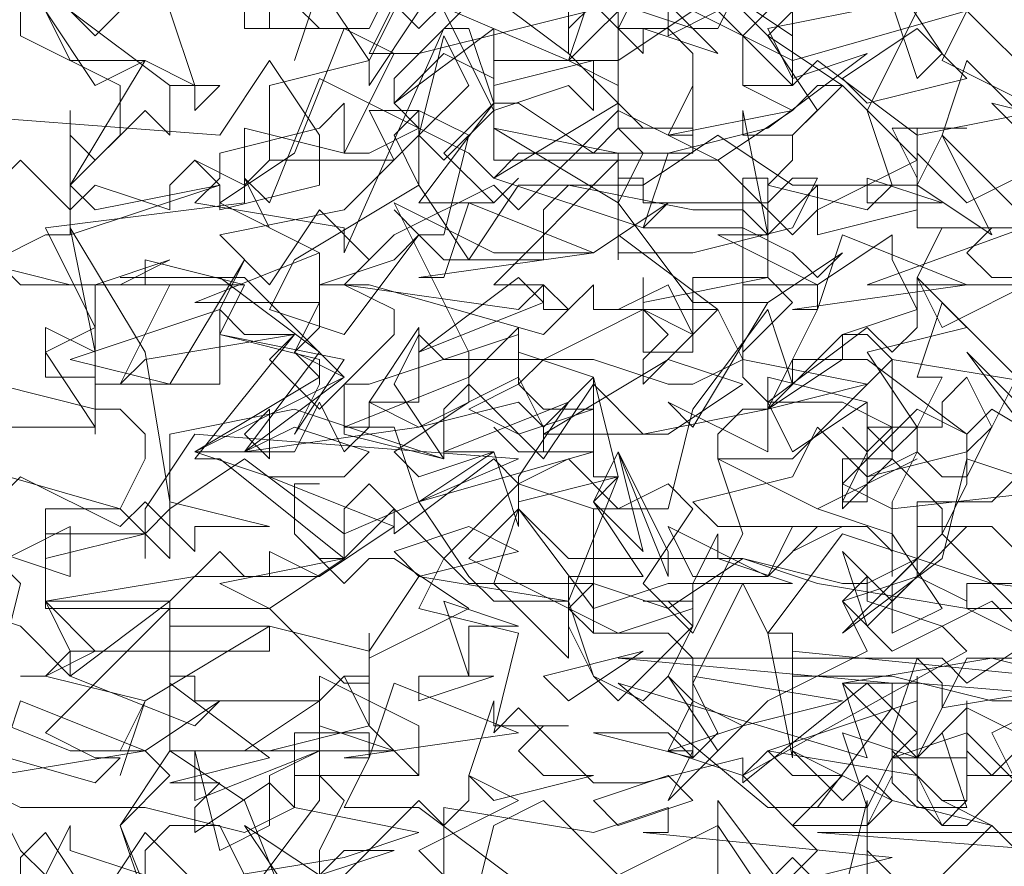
# Model space of a CAD drawing. Header units: millimetres. Extents: x 4234 to 4704, y 1542 to 2004.
# Tile 6 of 256: x 4291.6 to 4295.53, y 1632.51 to 1635.9. Entities that reach past the tile are written whole.
import ezdxf

# ---------------------------------------------------------------- set-up
doc = ezdxf.new("R2010")
doc.units = ezdxf.units.MM
doc.layers.add('BOD', color=40, linetype='Continuous')
doc.layers.add('DIMENSIONS', color=7, linetype='Continuous')
pattern_1 = [(90, (3399.144, -158.445), (-8.980256, 8.980256), [2.38125, -15.57926]), (45, (3399.144, -158.445), (-8.980256, 8.980256), [2.38125, -10.31875]), (135, (3399.144, -158.445), (-8.980256, -8.980256), [2.38125, -10.31875])]

# ---------------------------------------------------------------- blocks, each defined once
blk = doc.blocks.new('A$Cf9015526')
at = {"color": 116, "lineweight": 0, "true_color": 0x136734}
for points in [[(1.39905, 0.77725), (1.31022, 0.86608), (1.2436, 0.84387), (1.26581, 0.86608), (1.22139, 0.9105), (1.11036, 0.82167), (1.11036, 0.84387), (1.02153, 0.82167), (0.97712, 0.82167), (0.91049, 0.88829), (0.88829, 0.86608), (0.91049, 0.95491), (0.82167, 0.97712), (0.84387, 1.02153), (0.91049, 1.08815), (0.88829, 1.11036), (0.79946, 1.04374), (0.79946, 1.06595), (0.77725, 1.08815), (0.75504, 1.06595), (0.75504, 1.02153), (0.64401, 1.11036), (0.6218, 1.11036), (0.71063, 1.2214), (0.57739, 1.19919), (0.55518, 1.17698), (0.59959, 1.26581), (0.46635, 1.26581), (0.44414, 1.28802), (0.48856, 1.31023), (0.51076, 1.31023), (0.51076, 1.39905), (0.53297, 1.37685), (0.55518, 1.39905), (0.55518, 1.44347), (0.46635, 1.48788), (0.46635, 1.51009)], [(0.59959, 2.26513), (0.55518, 2.37617), (0.59959, 2.42059), (0.57739, 2.44279), (0.55518, 2.44279), (0.57739, 2.48721), (0.48856, 2.50941), (0.46635, 2.50941), (0.48856, 2.50941), (0.51076, 2.53162), (0.48856, 2.57604), (0.6218, 2.59824), (0.73284, 2.59824), (0.79946, 2.64266), (0.68842, 2.68707), (0.6218, 2.70928), (0.73284, 2.7759), (0.71063, 2.79811), (0.73284, 2.82031), (0.73284, 2.84252), (0.6218, 2.84252), (0.73284, 2.88694), (0.64401, 2.93135), (0.71063, 2.97577), (0.75504, 3.0868), (0.66621, 3.0868), (0.66621, 3.17563)], [(0.99932, 3.10901), (1.06594, 3.0868), (1.08815, 3.06459), (1.02153, 3.0868), (1.02153, 3.06459), (0.97712, 3.10901), (0.95491, 3.0868), (0.95491, 3.06459), (0.86608, 3.13122), (0.82167, 3.0868), (0.79946, 3.10901), (0.77725, 3.06459), (0.79946, 3.06459), (0.75504, 3.0868), (0.68842, 3.0868), (0.68842, 3.17563)], [(0.71063, 3.10901), (0.73284, 3.0868), (0.77725, 3.0868), (0.82167, 3.17563)], [(1.35464, 0.97712), (1.28802, 1.04374), (1.31022, 1.08815), (1.31022, 1.13257), (1.22139, 1.19919), (1.15477, 1.19919), (1.17698, 1.2436), (1.17698, 1.26581), (1.11036, 1.26581), (1.11036, 1.19919), (1.08815, 1.2436), (1.02153, 1.17698), (1.02153, 1.19919), (1.04374, 1.2214), (1.02153, 1.2436), (0.99932, 1.2436), (1.08815, 1.2436), (0.99932, 1.31023), (0.99932, 1.28802), (0.99932, 1.35464), (0.99932, 1.37685), (0.88829, 1.26581), (0.9327, 1.26581), (0.95491, 1.2436), (0.9327, 1.2214), (0.77725, 1.26581), (0.75504, 1.26581), (0.73284, 1.26581), (0.79946, 1.28802), (0.82167, 1.31023), (0.79946, 1.33243), (0.82167, 1.31023), (0.84387, 1.31023), (0.86608, 1.39905), (0.82167, 1.42126), (0.77725, 1.42126), (0.79946, 1.37685), (0.68842, 1.37685), (0.66621, 1.35464), (0.6218, 1.37685), (0.66621, 1.35464), (0.68842, 1.37685), (0.68842, 1.44347), (0.77725, 1.46568), (0.79946, 1.51009)], [(0.79946, 1.5323), (0.95491, 1.46568), (0.97712, 1.5323)], [(0.99932, 1.5545), (0.99932, 1.44347), (0.95491, 1.46568), (0.88829, 1.46568), (0.88829, 1.37685), (1.08815, 1.37685), (1.15477, 1.31023), (1.17698, 1.33243), (1.17698, 1.35464), (1.17698, 1.33243), (1.26581, 1.37685), (1.19919, 1.44347), (1.17698, 1.44347), (1.15477, 1.42126), (1.11036, 1.44347), (1.11036, 1.48788), (1.13257, 1.51009), (1.11036, 1.48788), (1.11036, 1.44347), (1.13257, 1.44347), (1.15477, 1.44347), (1.17698, 1.46568), (1.26581, 1.39905), (1.37685, 1.42126)], [(1.2436, 3.13122), (1.28802, 3.06459), (1.26581, 3.04239), (1.2436, 3.10901), (1.13257, 3.0868), (1.15477, 3.04239), (1.22139, 3.06459), (1.13257, 2.99797), (1.04374, 2.97577), (1.02153, 2.90914), (1.11036, 2.90914), (1.15477, 2.88694), (1.17698, 2.86473), (1.19919, 2.88694), (1.13257, 2.84252), (1.06594, 2.84252), (0.99932, 2.93135), (1.02153, 2.97577), (0.99932, 2.99797), (0.97712, 2.97577), (0.91049, 3.02018), (0.88829, 3.02018), (0.84387, 2.97577), (0.88829, 2.93135), (0.91049, 2.95356), (0.88829, 2.93135), (0.86608, 2.93135), (0.82167, 2.93135), (0.88829, 3.02018), (0.86608, 3.0868), (0.84387, 3.0868), (0.75504, 2.88694), (0.75504, 2.90914), (0.6218, 2.93135), (0.64401, 2.95356), (0.64401, 2.97577), (0.73284, 2.99797), (0.75504, 3.02018), (0.75504, 2.97577), (0.77725, 2.97577), (0.82167, 2.99797), (0.79946, 3.02018), (0.79946, 3.04239), (0.86608, 3.10901)], [(0.95491, 3.10901), (0.95491, 3.06459), (1.02153, 2.99797), (1.04374, 2.99797), (1.06594, 2.99797), (1.06594, 3.06459), (1.04374, 3.0868), (0.99932, 3.0868), (1.02153, 3.13122), (1.06594, 3.0868), (1.08815, 3.0868), (1.11036, 3.13122)], [(0.28869, 2.73149), (0.53297, 2.73149), (0.48856, 2.79811), (0.53297, 2.82031), (0.48856, 2.90914), (0.66621, 2.93135), (0.66621, 2.99797), (0.75504, 2.97577), (0.79946, 3.06459), (0.82167, 3.06459), (0.99932, 3.10901), (1.02153, 3.13122), (1.06594, 3.13122), (1.11036, 3.15342), (1.2436, 3.15342), (1.37685, 3.13122)], [(0.42194, 2.73149), (0.53297, 2.73149), (0.53297, 2.75369), (0.53297, 2.7759), (0.48856, 2.7759), (0.48856, 2.82031), (0.53297, 2.79811), (0.51076, 2.90914), (0.57739, 2.79811), (0.59959, 2.66486), (0.68842, 2.64266), (0.6218, 2.64266), (0.6218, 2.62045), (0.57739, 2.66486), (0.55518, 2.64266), (0.46635, 2.68707), (0.42194, 2.64266)], [(1.44347, 2.48721), (1.33243, 2.48721), (1.2436, 2.50941), (1.17698, 2.50941), (1.15477, 2.50941), (1.15477, 2.53162), (1.37685, 2.50941)], [(1.35464, 2.62045), (1.33243, 2.64266), (1.31022, 2.64266), (1.26581, 2.59824), (1.31022, 2.57604), (1.26581, 2.59824), (1.26581, 2.64266), (1.33243, 2.64266), (1.35464, 2.62045)], [(1.39905, 0.99932), (1.31022, 0.99932), (1.31022, 0.97712), (1.39905, 0.9327)], [(1.19919, 0.71063), (1.15477, 0.75505), (1.11036, 0.71063)], [(0.91049, 0.73284), (0.82167, 0.79946), (0.75504, 0.79946), (0.77725, 0.84387), (0.77725, 0.86608), (0.71063, 0.86608), (0.71063, 0.79946), (0.68842, 0.82167), (0.6218, 0.77725), (0.6218, 0.79946), (0.64401, 0.82167), (0.6218, 0.82167), (0.59959, 0.82167), (0.68842, 0.84387), (0.59959, 0.9105), (0.59959, 0.88829), (0.59959, 0.9327), (0.59959, 0.95491), (0.59959, 0.97712), (0.48856, 0.86608), (0.53297, 0.84387), (0.55518, 0.84387), (0.53297, 0.82167), (0.37752, 0.86608)], [(0.44414, 0.9105), (0.46635, 0.99932), (0.44414, 1.02153)], [(0.39973, 1.11036), (0.55518, 1.06595), (0.57739, 1.11036), (0.57739, 1.13257), (0.55518, 1.15477), (0.53297, 1.15477), (0.53297, 1.13257), (0.53297, 1.15477), (0.44414, 1.17698)], [(0.42194, 1.28802), (0.51076, 1.26581), (0.53297, 1.26581), (0.59959, 1.28802), (0.55518, 1.26581), (0.53297, 1.26581), (0.53297, 1.2436), (0.53297, 1.17698), (0.64401, 1.17698), (0.64401, 1.2436), (0.66621, 1.2214), (0.71063, 1.2214), (0.68842, 1.19919), (0.73284, 1.15477), (0.79946, 1.2214), (0.79946, 1.2436), (0.75504, 1.26581), (0.77725, 1.28802), (0.73284, 1.33243), (0.68842, 1.26581), (0.64401, 1.31023), (0.75504, 1.33243), (0.82167, 1.39905), (0.84387, 1.37685), (0.88829, 1.42126), (0.84387, 1.51009)], [(0.82167, 1.51009), (0.77725, 1.44347), (0.77725, 1.46568), (0.73284, 1.5323), (0.71063, 1.46568), (0.73284, 1.5323)], [(1.08815, 1.5323), (1.15477, 1.48788), (1.15477, 1.51009), (1.15477, 1.44347), (1.08815, 1.51009), (1.04374, 1.48788), (1.04374, 1.51009)], [(0.99932, 1.51009), (0.99932, 1.42126), (1.04374, 1.39905), (1.06594, 1.44347), (1.06594, 1.42126), (1.06594, 1.39905), (1.04374, 1.39905), (0.99932, 1.42126), (0.91049, 1.33243), (0.88829, 1.35464), (0.79946, 1.31023), (0.75504, 1.26581), (0.91049, 1.2436), (0.9327, 1.26581), (0.9327, 1.2436), (0.95491, 1.2436), (0.97712, 1.26581), (0.97712, 1.2436), (0.99932, 1.2436), (1.04374, 1.26581), (1.06594, 1.2214), (1.02153, 1.2436), (0.97712, 1.2214), (0.9327, 1.19919), (0.91049, 1.17698), (0.9327, 1.15477), (0.97712, 1.15477), (0.91049, 1.13257), (0.86608, 1.15477), (0.91049, 1.17698), (0.91049, 1.2214), (0.77725, 1.17698), (0.75504, 1.17698), (0.75504, 1.13257), (0.84387, 1.11036), (0.71063, 1.15477), (0.59959, 1.13257), (0.59959, 1.02153), (0.55518, 1.06595), (0.48856, 1.06595), (0.48856, 0.97712), (0.68842, 0.97712), (0.75504, 0.9105), (0.77725, 0.9105), (0.77725, 0.95491), (0.77725, 0.9327), (0.86608, 0.97712), (0.79946, 1.02153), (0.77725, 1.02153), (0.75504, 0.99932), (0.71063, 1.04374), (0.71063, 1.08815), (0.73284, 1.08815), (0.71063, 1.08815), (0.71063, 1.04374), (0.73284, 1.02153), (0.75504, 1.02153), (0.79946, 1.06595), (0.86608, 0.99932), (0.97712, 0.99932), (0.97712, 1.06595), (1.02153, 1.06595), (1.04374, 1.06595), (1.06594, 1.15477), (1.13257, 1.2436), (1.15477, 1.17698), (1.15477, 1.19919), (1.13257, 1.15477), (1.11036, 1.15477), (1.08815, 1.13257), (1.08815, 1.11036), (1.15477, 1.11036), (1.2436, 1.19919), (1.22139, 1.2214), (1.19919, 1.2214), (1.26581, 1.2436), (1.2436, 1.28802), (1.2436, 1.31023), (1.17698, 1.26581), (1.08815, 1.31023), (1.13257, 1.31023), (1.11036, 1.42126), (1.11036, 1.39905), (1.15477, 1.39905), (1.15477, 1.37685), (1.13257, 1.35464), (1.22139, 1.33243), (1.2436, 1.35464), (1.22139, 1.42126), (1.31022, 1.59892)], [(1.19919, 2.30955), (1.22139, 2.39838), (1.22139, 2.37617), (1.2436, 2.39838), (1.22139, 2.37617), (1.22139, 2.35396), (1.26581, 2.30955), (1.33243, 2.37617), (1.35464, 2.35396), (1.37685, 2.37617), (1.39905, 2.33176)], [(1.35464, 2.42059), (1.31022, 2.42059), (1.31022, 2.48721), (1.31022, 2.44279), (1.33243, 2.42059), (1.37685, 2.465)], [(1.39905, 2.50941), (1.33243, 2.57604), (1.28802, 2.55383), (1.31022, 2.53162), (1.11036, 2.42059), (1.04374, 2.44279), (1.06594, 2.48721), (1.04374, 2.50941), (1.02153, 2.48721), (0.97712, 2.50941), (0.95491, 2.55383), (0.95491, 2.57604), (0.97712, 2.50941), (0.99932, 2.48721), (1.06594, 2.55383), (1.04374, 2.57604), (1.02153, 2.57604), (1.06594, 2.57604), (1.06594, 2.55383), (1.04374, 2.50941), (1.08815, 2.44279), (1.13257, 2.48721), (1.22139, 2.53162), (1.19919, 2.57604), (1.26581, 2.59824), (1.26581, 2.66486), (1.31022, 2.66486), (1.33243, 2.66486), (1.37685, 2.70928), (1.31022, 2.79811), (1.37685, 2.73149)], [(0.33311, 2.59824), (0.46635, 2.55383), (0.51076, 2.50941), (0.59959, 2.57604), (0.59959, 2.55383), (0.68842, 2.55383), (0.68842, 2.53162), (0.51076, 2.53162), (0.51076, 2.50941), (0.6218, 2.465), (0.64401, 2.48721), (0.57739, 2.44279), (0.51076, 2.44279), (0.39973, 2.48721), (0.46635, 2.35396), (0.48856, 2.33176), (0.51076, 2.37617), (0.51076, 2.35396), (0.57739, 2.33176)], [(0.86608, 2.28734), (0.88829, 2.37617), (0.9327, 2.39838), (0.99932, 2.33176), (1.08815, 2.37617), (1.13257, 2.30955), (1.17698, 2.35396), (1.11036, 2.42059), (1.13257, 2.44279), (1.15477, 2.42059), (1.19919, 2.42059), (1.15477, 2.37617), (1.22139, 2.37617), (1.2436, 2.42059), (1.2436, 2.44279), (1.28802, 2.39838), (1.31022, 2.39838), (1.28802, 2.39838), (1.33243, 2.37617), (1.2436, 2.39838), (1.22139, 2.37617), (1.22139, 2.30955)], [(0.71063, 2.42059), (0.82167, 2.42059), (0.71063, 2.42059)], [(1.08815, 2.33176), (1.08815, 2.39838), (1.15477, 2.30955)], [(0.59959, 1.51009), (0.6218, 1.44347), (0.59959, 1.44347), (0.51076, 1.51009), (0.53297, 1.48788), (0.57739, 1.5323)], [(0.35531, 1.42126), (0.64401, 1.39905), (0.68842, 1.46568), (0.73284, 1.39905), (0.73284, 1.35464), (0.64401, 1.33243), (0.64401, 1.35464), (0.6218, 1.37685), (0.59959, 1.35464), (0.59959, 1.33243), (0.53297, 1.35464), (0.51076, 1.33243), (0.46635, 1.37685), (0.42194, 1.33243)]]:
    blk.add_lwpolyline(points, dxfattribs=at)
for points in [[(0.84387, 3.06459), (0.79946, 3.02018), (0.88829, 3.0868), (0.88829, 3.04239)], [(1.22139, 3.02018), (1.19919, 3.04239), (1.26581, 3.0868), (1.31022, 3.04239)], [(0.88829, 2.95356), (0.99932, 3.02018), (0.99932, 2.99797), (1.06594, 2.99797), (1.06594, 2.97577), (0.91049, 2.97577), (0.88829, 2.95356), (1.02153, 2.90914), (1.04374, 2.93135), (0.97712, 2.88694), (0.88829, 2.88694), (0.79946, 2.93135), (0.86608, 2.79811), (0.86608, 2.7759), (0.91049, 2.82031), (0.91049, 2.79811), (0.97712, 2.7759), (0.97712, 2.70928), (0.82167, 2.66486), (0.86608, 2.59824), (0.88829, 2.57604), (0.95491, 2.57604), (0.99932, 2.68707), (0.97712, 2.66486), (1.02153, 2.59824), (0.95491, 2.59824), (0.95491, 2.57604), (0.82167, 2.59824), (0.77725, 2.53162), (0.68842, 2.55383), (0.57739, 2.48721), (0.55518, 2.42059), (0.57739, 2.48721), (0.48856, 2.50941), (0.46635, 2.50941), (0.48856, 2.50941), (0.53297, 2.53162), (0.48856, 2.57604), (0.59959, 2.57604), (0.64401, 2.62045), (0.66621, 2.59824), (0.68842, 2.59824), (0.68842, 2.62045), (0.73284, 2.59824), (0.79946, 2.64266), (0.68842, 2.68707), (0.75504, 2.68707), (0.77725, 2.70928), (0.71063, 2.73149), (0.66621, 2.70928), (0.6218, 2.70928), (0.75504, 2.7759), (0.71063, 2.79811), (0.73284, 2.84252), (0.73284, 2.88694), (0.68842, 2.90914), (0.66621, 2.95356), (0.68842, 2.93135), (0.73284, 3.04239), (0.86608, 2.97577)], [(1.39905, 3.02018), (1.35464, 2.99797), (1.33243, 3.02018), (1.42126, 2.99797)], [(0.99932, 2.93135), (0.88829, 2.99797), (0.99932, 2.97577)], [(1.26581, 2.99797), (1.26581, 2.95356), (1.2436, 2.99797), (1.31022, 2.99797)], [(1.39905, 2.97577), (1.42126, 2.93135), (1.42126, 2.90914), (1.39905, 2.88694), (1.42126, 2.93135), (1.37685, 2.97577), (1.35464, 2.95356), (1.35464, 2.90914), (1.26581, 2.90914), (1.26581, 2.97577), (1.31022, 2.93135)], [(1.13257, 2.93135), (1.15477, 2.95356), (1.17698, 2.95356), (1.15477, 2.90914), (1.06594, 2.88694), (0.99932, 2.88694), (0.99932, 2.95356), (1.02153, 2.95356), (1.02153, 2.93135)], [(1.15477, 2.84252), (1.11036, 2.79811), (1.11036, 2.7759), (1.13257, 2.75369), (1.22139, 2.82031), (1.2436, 2.79811), (1.26581, 2.82031), (1.26581, 2.86473), (1.31022, 2.82031), (1.22139, 2.79811), (1.26581, 2.73149), (1.26581, 2.70928), (1.22139, 2.68707), (1.22139, 2.70928), (1.2436, 2.73149), (1.19919, 2.75369), (1.13257, 2.75369), (1.13257, 2.70928), (1.04374, 2.75369), (1.06594, 2.73149), (1.13257, 2.84252), (1.11036, 2.84252), (1.11036, 2.95356), (1.13257, 2.95356), (1.13257, 2.86473)], [(1.22139, 2.93135), (1.22139, 2.95356), (1.28802, 2.93135)], [(0.82167, 2.86473), (0.84387, 2.86473), (0.86608, 2.93135), (0.97712, 2.88694)], [(1.35464, 2.90914), (1.33243, 2.90914), (1.31022, 2.88694), (1.33243, 2.86473), (1.37685, 2.86473), (1.28802, 2.82031), (1.26581, 2.86473), (1.28802, 2.90914)], [(0.75504, 2.7759), (0.66621, 2.70928), (0.73284, 2.79811), (0.64401, 2.86473), (0.55518, 2.86473), (0.66621, 2.86473)], [(0.82167, 2.79811), (0.91049, 2.86473), (0.9327, 2.84252)], [(1.13257, 2.86473), (1.06594, 2.86473), (1.06594, 2.79811), (1.02153, 2.79811), (1.02153, 2.86473), (1.02153, 2.84252)], [(1.33243, 2.73149), (1.31022, 2.7759), (1.28802, 2.75369), (1.28802, 2.73149), (1.26581, 2.73149), (1.2436, 2.70928), (1.22139, 2.73149), (1.26581, 2.73149), (1.28802, 2.7759), (1.26581, 2.7759), (1.28802, 2.84252), (1.35464, 2.7759)], [(0.77725, 2.75369), (0.82167, 2.82031), (0.82167, 2.75369)], [(0.97712, 2.68707), (0.97712, 2.70928), (0.91049, 2.70928), (0.88829, 2.73149), (0.91049, 2.70928), (0.9327, 2.70928), (0.9327, 2.73149), (0.91049, 2.75369), (0.82167, 2.73149), (0.66621, 2.70928), (0.71063, 2.70928), (0.73284, 2.75369), (0.75504, 2.70928), (0.77725, 2.73149), (0.77725, 2.75369), (0.82167, 2.73149), (0.91049, 2.7759), (0.9327, 2.73149), (0.97712, 2.7759), (0.99932, 2.68707)], [(0.79946, 2.70928), (0.82167, 2.68707), (0.88829, 2.70928), (0.82167, 2.66486), (0.79946, 2.73149), (0.75504, 2.73149), (0.86608, 2.7759), (0.86608, 2.75369)], [(1.15477, 2.70928), (1.13257, 2.75369), (1.13257, 2.7759), (1.22139, 2.75369)], [(0.91049, 2.68707), (0.91049, 2.66486), (0.99932, 2.68707), (0.91049, 2.66486), (0.91049, 2.64266), (0.88829, 2.70928), (0.84387, 2.70928), (0.95491, 2.75369)], [(1.19919, 2.66486), (1.22139, 2.70928), (1.19919, 2.73149), (1.22139, 2.70928), (1.22139, 2.75369), (1.22139, 2.66486)], [(1.31022, 2.70928), (1.33243, 2.73149), (1.31022, 2.68707), (1.28802, 2.68707), (1.26581, 2.70928), (1.2436, 2.66486), (1.2436, 2.59824), (1.2436, 2.62045), (1.22139, 2.64266), (1.19919, 2.64266), (1.15477, 2.62045), (1.19919, 2.64266), (1.08815, 2.64266), (1.06594, 2.66486), (1.15477, 2.68707), (1.17698, 2.73149), (1.22139, 2.68707)], [(0.97712, 2.66486), (0.99932, 2.70928), (1.02153, 2.62045)], [(1.04374, 2.59824), (0.99932, 2.70928), (1.04374, 2.62045)], [(0.44414, 2.62045), (0.42194, 2.59824), (0.51076, 2.64266), (0.51076, 2.59824)], [(0.82167, 2.59824), (0.79946, 2.62045), (0.86608, 2.64266), (0.91049, 2.62045)], [(1.15477, 2.64266), (1.17698, 2.64266), (1.13257, 2.59824), (1.06594, 2.59824), (1.04374, 2.64266), (1.13257, 2.59824)], [(1.26581, 2.59824), (1.22139, 2.55383), (1.19919, 2.62045), (1.2436, 2.57604)], [(1.28802, 2.55383), (1.2436, 2.53162), (1.19919, 2.57604), (1.22139, 2.59824), (1.22139, 2.57604)], [(0.86608, 2.55383), (0.86608, 2.50941), (0.84387, 2.57604), (0.91049, 2.55383)], [(0.95491, 2.48721), (0.9327, 2.50941), (1.02153, 2.53162)], [(0.73284, 2.48721), (0.75504, 2.50941), (0.77725, 2.50941), (0.77725, 2.465), (0.68842, 2.44279), (0.59959, 2.44279), (0.59959, 2.50941), (0.6218, 2.50941), (0.6218, 2.48721)], [(0.75504, 2.39838), (0.73284, 2.35396), (0.73284, 2.33176), (0.73284, 2.30955), (0.82167, 2.39838), (0.84387, 2.37617), (0.86608, 2.39838), (0.86608, 2.42059), (0.91049, 2.39838), (0.82167, 2.35396), (0.86608, 2.30955), (0.86608, 2.28734), (0.82167, 2.24293), (0.82167, 2.28734), (0.84387, 2.30955), (0.79946, 2.30955), (0.73284, 2.30955), (0.73284, 2.26513), (0.64401, 2.33176), (0.66621, 2.30955), (0.73284, 2.39838), (0.73284, 2.50941), (0.73284, 2.42059)], [(0.82167, 2.42059), (0.77725, 2.465), (0.75504, 2.50941), (0.73284, 2.48721), (0.73284, 2.50941), (0.82167, 2.465)], [(0.82167, 2.48721), (0.82167, 2.50941), (0.88829, 2.50941)], [(1.11036, 2.465), (1.04374, 2.39838), (1.06594, 2.44279), (1.04374, 2.44279), (1.11036, 2.465), (1.06594, 2.48721), (1.06594, 2.50941), (1.19919, 2.48721)], [(1.13257, 2.44279), (1.26581, 2.48721), (1.26581, 2.50941), (1.26581, 2.42059)], [(0.44414, 2.42059), (0.46635, 2.48721), (0.57739, 2.44279)], [(0.79946, 2.44279), (0.66621, 2.44279), (0.73284, 2.48721), (0.73284, 2.465)], [(0.95491, 2.465), (0.9327, 2.465), (0.91049, 2.44279), (0.9327, 2.42059), (0.97712, 2.42059), (0.88829, 2.39838), (0.86608, 2.42059), (0.88829, 2.48721), (0.88829, 2.465)], [(0.66621, 2.39838), (0.71063, 2.28734), (0.77725, 2.28734), (0.77725, 2.22072), (0.64401, 2.24293), (0.6218, 2.26513), (0.57739, 2.22072), (0.53297, 2.22072), (0.44414, 2.19851), (0.44414, 2.22072), (0.48856, 2.26513), (0.53297, 2.22072), (0.55518, 2.24293), (0.64401, 2.30955), (0.66621, 2.33176), (0.64401, 2.37617), (0.59959, 2.37617), (0.57739, 2.35396), (0.57739, 2.30955), (0.55518, 2.37617), (0.59959, 2.44279)], [(0.73284, 2.44279), (0.68842, 2.42059), (0.68842, 2.37617), (0.64401, 2.35396), (0.6218, 2.44279), (0.6218, 2.39838)], [(1.22139, 2.42059), (1.2436, 2.39838), (1.15477, 2.44279), (1.19919, 2.39838)], [(0.99932, 2.37617), (0.97712, 2.39838), (1.04374, 2.42059), (1.06594, 2.39838)], [(1.31022, 2.39838), (1.31022, 2.42059), (1.33243, 2.42059), (1.35464, 2.42059), (1.31022, 2.37617), (1.28802, 2.37617), (1.26581, 2.39838), (1.26581, 2.42059), (1.28802, 2.37617)], [(0.75504, 2.35396), (0.79946, 2.35396), (0.73284, 2.33176), (0.71063, 2.30955), (0.66621, 2.37617), (0.73284, 2.33176)], [(0.48856, 1.51009), (0.51076, 1.46568), (0.57739, 1.46568), (0.53297, 1.44347), (0.48856, 1.51009), (0.48856, 1.5545), (0.55518, 1.5545)], [(1.15477, 1.46568), (1.06594, 1.51009), (0.99932, 1.46568), (0.97712, 1.46568), (0.97712, 1.42126), (0.95491, 1.44347), (0.88829, 1.42126), (0.88829, 1.44347), (0.97712, 1.46568), (0.95491, 1.46568), (1.02153, 1.5323), (1.31022, 1.51009)], [(1.19919, 1.44347), (1.15477, 1.39905), (1.17698, 1.42126), (1.13257, 1.48788), (1.11036, 1.51009), (1.17698, 1.5323), (1.13257, 1.48788)], [(1.44347, 1.44347), (1.5323, 1.35464), (1.44347, 1.33243), (1.48788, 1.26581), (1.48788, 1.2436), (1.46567, 1.2436), (1.46567, 1.28802), (1.44347, 1.31023), (1.37685, 1.31023), (1.35464, 1.26581), (1.22139, 1.26581), (1.46567, 1.35464), (1.44347, 1.37685), (1.37685, 1.37685), (1.39905, 1.37685), (1.39905, 1.42126), (1.37685, 1.42126), (1.33243, 1.44347), (1.28802, 1.46568), (1.31022, 1.51009), (1.37685, 1.44347)], [(0.82167, 1.39905), (0.84387, 1.48788), (0.86608, 1.44347)], [(0.64401, 1.44347), (0.6218, 1.42126), (0.6218, 1.44347), (0.59959, 1.44347), (0.59959, 1.39905), (0.57739, 1.42126), (0.51076, 1.35464), (0.53297, 1.33243), (0.64401, 1.35464), (0.51076, 1.31023), (0.51076, 1.42126), (0.51076, 1.39905), (0.51076, 1.37685), (0.51076, 1.35464), (0.57739, 1.46568), (0.6218, 1.44347)], [(1.51009, 1.44347), (1.59892, 1.39905), (1.62112, 1.39905), (1.66554, 1.44347), (1.73216, 1.39905), (1.90982, 1.39905), (1.70995, 1.37685), (1.57671, 1.39905), (1.51009, 1.44347), (1.44347, 1.37685), (1.37685, 1.39905), (1.35464, 1.37685), (1.35464, 1.33243), (1.28802, 1.39905), (1.31022, 1.46568), (1.35464, 1.42126)], [(0.82167, 1.35464), (0.79946, 1.39905), (0.82167, 1.42126)], [(1.08815, 1.37685), (1.04374, 1.39905), (1.15477, 1.42126)], [(1.26581, 1.35464), (1.26581, 1.33243), (1.17698, 1.31023), (1.17698, 1.33243), (1.17698, 1.35464), (1.13257, 1.31023), (1.11036, 1.33243), (1.06594, 1.33243), (0.95491, 1.35464), (0.9327, 1.33243), (0.9327, 1.28802), (0.84387, 1.28802), (0.82167, 1.31023), (0.75504, 1.2214), (0.68842, 1.2436), (0.71063, 1.28802), (0.82167, 1.35464), (0.86608, 1.28802), (0.91049, 1.35464), (1.02153, 1.35464), (1.08815, 1.39905), (1.15477, 1.35464)], [(1.26581, 1.35464), (1.28802, 1.39905), (1.33243, 1.31023)], [(1.15477, 1.2436), (1.17698, 1.2436), (1.19919, 1.31023), (1.31022, 1.26581)], [(0.51076, 1.19919), (0.64401, 1.2436), (0.66621, 1.28802), (0.59959, 1.17698)], [(0.57739, 1.26581), (0.57739, 1.28802), (0.66621, 1.26581)], [(0.75504, 1.19919), (0.71063, 1.13257), (0.73284, 1.17698), (0.73284, 1.19919), (0.64401, 1.2214), (0.66621, 1.26581), (0.64401, 1.2214)], [(0.97712, 1.19919), (1.04374, 1.17698), (1.06594, 1.17698), (1.11036, 1.19919), (1.22139, 1.17698), (1.13257, 1.15477), (1.02153, 1.13257), (0.97712, 1.17698), (0.9327, 1.11036), (0.86608, 1.17698), (0.84387, 1.15477), (0.84387, 1.11036), (0.79946, 1.17698), (0.82167, 1.2214), (0.84387, 1.19919)], [(1.13257, 1.15477), (1.19919, 1.2214), (1.19919, 1.19919)], [(1.04374, 1.13257), (0.9327, 1.13257), (1.04374, 1.19919), (1.11036, 1.17698)], [(1.42126, 1.17698), (1.64333, 1.15477), (1.37685, 1.08815), (1.31022, 1.11036), (1.28802, 1.02153), (1.19919, 0.95491), (1.28802, 1.04374), (1.28802, 1.06595), (1.2436, 1.11036), (1.19919, 1.06595), (1.19919, 1.11036), (1.2436, 1.11036), (1.2436, 1.19919), (1.37685, 1.17698), (1.44347, 1.19919)], [(0.68842, 1.11036), (0.66621, 1.13257), (0.68842, 1.15477)], [(1.33243, 1.15477), (1.44347, 1.08815), (1.2436, 1.06595), (1.19919, 1.08815), (1.26581, 1.15477), (1.31022, 1.13257)], [(0.75504, 1.04374), (0.66621, 1.11036), (0.59959, 1.06595), (0.57739, 1.04374), (0.57739, 1.02153), (0.57739, 1.04374), (0.48856, 1.02153), (0.48856, 1.04374), (0.57739, 1.04374), (0.57739, 1.06595), (0.6218, 1.13257), (0.91049, 1.11036)], [(1.04374, 1.08815), (1.06594, 1.06595), (1.02153, 0.99932), (1.06594, 0.95491), (1.11036, 1.04374), (1.08815, 1.11036), (1.17698, 1.06595), (1.26581, 1.11036), (1.17698, 1.06595), (1.2436, 1.04374), (1.28802, 0.97712), (1.2436, 0.95491), (1.2436, 0.99932), (1.26581, 1.02153), (1.19919, 1.04374), (1.13257, 0.95491), (1.15477, 0.95491), (1.15477, 0.84387), (1.13257, 0.95491), (1.11036, 0.99932), (1.06594, 0.9105), (1.08815, 0.86608), (1.06594, 0.84387), (0.97712, 0.86608), (0.99932, 0.86608), (1.04374, 0.86608), (1.06594, 0.84387), (1.06594, 0.9327), (1.04374, 0.95491), (0.97712, 0.95491), (0.95491, 0.97712), (0.97712, 0.95491), (0.97712, 1.06595), (0.91049, 1.08815), (0.95491, 1.11036), (0.99932, 1.06595)], [(0.91049, 1.06595), (0.97712, 0.97712), (1.04374, 0.99932), (1.06594, 0.99932), (1.08815, 1.04374), (1.08815, 1.02153), (1.15477, 0.99932), (1.06594, 0.99932), (1.06594, 0.97712), (0.99932, 0.95491), (0.86608, 1.02153)], [(1.11036, 1.02153), (1.19919, 0.99932), (1.22139, 0.99932), (1.26581, 1.02153), (1.33243, 0.99932), (1.51009, 0.97712), (1.31022, 0.97712), (1.17698, 0.99932), (1.11036, 1.02153), (1.04374, 0.97712), (0.97712, 0.99932), (0.95491, 0.97712), (0.95491, 0.9327), (0.88829, 0.99932), (0.91049, 1.06595), (0.95491, 1.02153)], [(0.68842, 0.97712), (0.64401, 0.99932), (0.75504, 1.02153)], [(1.42126, 0.9105), (1.28802, 0.88829), (1.28802, 0.9105), (1.26581, 0.9327), (1.2436, 0.86608), (1.2436, 0.84387), (1.31022, 0.84387), (1.2436, 0.84387), (1.22139, 0.79946), (1.17698, 0.79946), (1.2436, 0.88829), (1.2436, 0.9105), (0.99932, 0.9327), (1.28802, 0.9327), (1.31022, 0.9105), (1.37685, 0.95491), (1.42126, 0.9327)], [(1.39905, 0.9327), (1.35464, 0.84387), (1.35464, 0.82167), (1.39905, 0.82167), (1.42126, 0.84387), (1.42126, 0.86608), (1.44347, 0.86608), (1.46567, 0.84387), (1.39905, 0.82167), (1.35464, 0.82167), (1.33243, 0.86608), (1.37685, 0.88829), (1.37685, 0.9105), (1.35464, 0.9327), (1.31022, 0.9327), (1.26581, 0.84387), (1.22139, 0.88829), (1.19919, 0.9105), (1.33243, 0.9327), (1.42126, 0.9105)], [(0.75504, 0.84387), (0.77725, 0.84387), (0.79946, 0.9105), (0.91049, 0.86608)], [(1.39905, 0.84387), (1.31022, 0.88829), (1.26581, 0.84387), (1.19919, 0.86608), (1.22139, 0.79946), (1.13257, 0.79946), (0.99932, 0.9105), (1.22139, 0.84387), (1.19919, 0.9105), (1.26581, 0.9105), (1.5323, 0.88829)], [(1.28802, 0.86608), (1.31022, 0.79946), (1.26581, 0.79946), (1.2436, 0.82167), (1.2436, 0.86608), (1.26581, 0.84387)], [(0.57739, 0.79946), (0.66621, 0.77725), (0.71063, 0.79946), (0.82167, 0.77725), (0.75504, 0.75505), (0.6218, 0.73284), (0.57739, 0.77725), (0.53297, 0.71063), (0.48856, 0.77725), (0.46635, 0.75505), (0.46635, 0.71063), (0.39973, 0.77725), (0.42194, 0.82167), (0.46635, 0.79946)], [(1.68775, 0.77725), (1.5323, 0.73284), (1.5323, 0.75505), (1.51009, 0.77725), (1.46567, 0.71063), (1.48788, 0.68842), (1.5545, 0.68842), (1.48788, 0.68842), (1.44347, 0.6218), (1.39905, 0.6218), (1.46567, 0.73284), (1.46567, 0.75505), (1.17698, 0.77725), (1.5323, 0.77725), (1.5545, 0.75505), (1.62112, 0.82167), (1.68775, 0.79946)], [(1.02153, 0.77725), (1.2436, 0.75505), (0.97712, 0.68842), (0.91049, 0.71063), (0.88829, 0.6218), (0.79946, 0.55518), (0.88829, 0.64401), (0.88829, 0.66622), (0.84387, 0.71063), (0.82167, 0.66622), (0.79946, 0.66622), (0.79946, 0.71063), (0.84387, 0.71063), (0.84387, 0.79946), (0.97712, 0.77725), (1.04374, 0.79946), (1.04374, 0.77725)]]:
    blk.add_lwpolyline(points, close=True, dxfattribs=at)

msp = doc.modelspace()

# ---------------------------------------------------------------- hatches: boundary and pattern name
at = {"layer": 'DIMENSIONS'}
h = msp.add_hatch(dxfattribs=at)
h.set_pattern_fill('GRASS', color=256, scale=0.5)
h.set_pattern_definition(pattern_1)
h.paths.add_polyline_path([(4417.6425, 1844.3253), (4423.2951, 1838.2514), (4434.9969, 1847.6295), (4469.633, 1855.411), (4513.1489, 1877.6572), (4531.9103, 1892.8657), (4546.8873, 1910.4574), (4556.576, 1922.7476), (4577.553, 1933.381), (4592.7448, 1936.6466), (4614.9867, 1937.2699), (4624.0253, 1937.2699), (4633.3522, 1938.7107), (4636.3977, 1940.2306), (4631.8428, 1952.3869, 0.161807)])
h.paths.add_polyline_path([(4631.8428, 1952.3869), (4629.8752, 1957.6381), (4629.4018, 1957.3619), (4621.324, 1958.355), (4615.8552, 1959.6126), (4597.3065, 1970.6836), (4571.5628, 1964.4359), (4571.5628, 1952.3502), (4556.6565, 1951.2934), (4533.2051, 1949.7013), (4514.0135, 1931.7588), (4500.0937, 1928.3885), (4467.5142, 1910.2651), (4457.6487, 1889.7679), (4440.0951, 1876.8578), (4418.6103, 1858.4577), (4410.1637, 1852.3615), (4417.6425, 1844.3253, -0.161807)])
h.paths.add_polyline_path([(4548.0789, 1916.6002), (4552.8565, 1929.9377), (4546.693, 1932.1455), (4541.9153, 1918.808)], flags=24)
h.paths.add_polyline_path([(4503.0556, 1883.2742), (4507.8332, 1896.6117), (4501.6696, 1898.8196), (4496.892, 1885.482)], flags=24)
h.paths.add_polyline_path([(4451.7368, 1857.409), (4456.5145, 1870.7465), (4450.3509, 1872.9544), (4445.5733, 1859.6168)], flags=24)
h.paths.add_polyline_path([(4412.9931, 1854.3366), (4417.0765, 1849.9489), (4419.3393, 1852.0547), (4415.2559, 1856.4424)], flags=24)
h.paths.add_polyline_path([(4596.3471, 1950.1809), (4601.1248, 1963.5184), (4594.9612, 1965.7262), (4590.1836, 1952.3887)], flags=24)
h.paths.add_polyline_path([(4509.7992, 1914.4402), (4520.7716, 1919.9756), (4517.1217, 1927.2104), (4506.1494, 1921.675)], flags=24)
h.paths.add_polyline_path([(4321.6553, 1898.427), (4326.0339, 1896.392), (4327.3367, 1899.1951), (4322.958, 1901.2301)], flags=9)
h.paths.add_polyline_path([(4333.4365, 1891.9961), (4338.2762, 1888.46), (4340.0997, 1890.9559), (4335.26, 1894.492)], flags=9)
h.paths.add_polyline_path([(4351.1951, 1875.6427), (4355.5215, 1871.4944), (4357.6608, 1873.7255), (4353.3344, 1877.8738)], flags=9)
h.paths.add_polyline_path([(4373.9221, 1853.7811), (4378.2721, 1849.6575), (4380.3986, 1851.9008), (4376.0487, 1856.0244)], flags=9)
h.paths.add_polyline_path([(4389.205, 1846.109), (4392.5459, 1849.595), (4390.3143, 1851.7338), (4386.9734, 1848.2478)], flags=9)
h.paths.add_polyline_path([(4407.9742, 1825.8927), (4411.6376, 1829.0381), (4409.6239, 1831.3833), (4405.9606, 1828.2379)], flags=9)
h.paths.add_polyline_path([(4405.6972, 1823.1876), (4408.8355, 1819.5181), (4411.1846, 1821.5272), (4408.0463, 1825.1967)], flags=9)
h.paths.add_polyline_path([(4412.0765, 1813.536), (4414.8574, 1808.2263), (4417.5956, 1809.6604), (4414.8147, 1814.9701)], flags=9)
h.paths.add_polyline_path([(4306.0633, 1735.5308), (4308.3702, 1742.3082), (4305.4441, 1743.3042), (4303.1371, 1736.5268)], flags=9)
h.paths.add_polyline_path([(4289.1237, 1902.077), (4295.0617, 1902.8939), (4294.6404, 1905.9561), (4288.7025, 1905.1392)], flags=9)
h.paths.add_polyline_path([(4305.67, 1902.4686), (4311.5251, 1901.1867), (4312.1862, 1904.2062), (4306.331, 1905.4882)], flags=9)
h.paths.add_polyline_path([(4434.2122, 1813.2206), (4438.5999, 1817.304), (4436.4941, 1819.5668), (4432.1063, 1815.4834)], flags=9)
h.paths.add_polyline_path([(4381.102, 1865.7275), (4385.1854, 1861.3397), (4387.4482, 1863.4456), (4383.3648, 1867.8333)], flags=9)
h.paths.add_polyline_path([(4421.9781, 1821.8049), (4426.0615, 1817.4172), (4428.3243, 1819.523), (4424.2409, 1823.9108)], flags=9)
h.paths.add_polyline_path([(4410.3951, 1823.868), (4413.9297, 1827.1574), (4411.8239, 1829.4202), (4408.2893, 1826.1308)], flags=9)
h.paths.add_polyline_path([(4387.3909, 1817.4858), (4392.1686, 1830.8233), (4386.005, 1833.0311), (4381.2274, 1819.6936)], flags=9)
h.paths.add_polyline_path([(4347.9726, 1750.0597), (4352.7503, 1763.3972), (4346.5867, 1765.6051), (4341.8091, 1752.2675)], flags=9)
h.paths.add_polyline_path([(4341.4321, 1678.3148), (4346.2097, 1691.6523), (4340.0462, 1693.8601), (4335.2686, 1680.5226)], flags=9)
h.paths.add_polyline_path([(4323.3673, 1583.7016), (4328.1449, 1597.0392), (4321.9814, 1599.247), (4317.2037, 1585.9095)], flags=9)
h.paths.add_polyline_path([(4335.3652, 1700.4464), (4339.9795, 1713.3279), (4330.8251, 1716.6071), (4326.2108, 1703.7256)], flags=9)
h.paths.add_polyline_path([(4396.1792, 1839.031), (4404.6554, 1830.2107), (4406.8611, 1832.3304), (4398.3849, 1841.1506)], flags=9)
h.paths.add_polyline_path([(4396.4333, 1860.2956), (4402.6288, 1853.7761), (4403.7122, 1854.8057), (4397.5167, 1861.3251)], flags=9)
h.paths.add_polyline_path([(4349.0141, 1900.3774), (4363.5849, 1891.1608), (4365.102, 1893.5592), (4350.5312, 1902.7758)], flags=9)
h.paths.add_polyline_path([(4438.6658, 1769.7519), (4437.6109, 1764.1146), (4441.3279, 1763.4191), (4442.3828, 1769.0563)], flags=9)
h.paths.add_polyline_path([(4432.3393, 1775.0815), (4431.5916, 1769.3953), (4435.3409, 1768.9023), (4436.0886, 1774.5885)], flags=9)
h.paths.add_polyline_path([(4446.5759, 1765.0098), (4445.4726, 1759.3818), (4449.1836, 1758.6543), (4450.2868, 1764.2824)], flags=9)
h.paths.add_polyline_path([(4333.2801, 1902.1363), (4338.0795, 1900.1576), (4339.5209, 1903.6536), (4334.7215, 1905.6324)], flags=9)
h.paths.add_polyline_path([(4335.5168, 1907.037), (4340.8576, 1904.9473), (4342.2355, 1908.4689), (4336.8946, 1910.5586)], flags=9)
h.paths.add_polyline_path([(4338.3128, 1912.555), (4343.7532, 1910.7401), (4344.9499, 1914.3274), (4339.5095, 1916.1422)], flags=9)
h.paths.add_polyline_path([(4390.5848, 1863.0102), (4393.6134, 1859.8177), (4396.592, 1862.6434), (4393.5633, 1865.8359)], flags=9)
h.paths.add_polyline_path([(4431.1188, 1819.2282), (4434.1502, 1816.0327), (4437.1288, 1818.8584), (4434.0973, 1822.0539)], flags=9)
h.paths.add_polyline_path([(4421.1353, 1830.1653), (4424.1639, 1826.9728), (4427.1425, 1829.7985), (4424.1138, 1832.991)], flags=9)
h.paths.add_polyline_path([(4410.884, 1841.2141), (4413.9127, 1838.0216), (4416.8913, 1840.8473), (4413.8626, 1844.0398)], flags=9)
h.paths.add_polyline_path([(4400.5883, 1852.1946), (4403.617, 1849.0021), (4406.5956, 1851.8278), (4403.5669, 1855.0203)], flags=9)
h.paths.add_polyline_path([(4378.8646, 1874.7618), (4381.8961, 1871.5663), (4384.8747, 1874.392), (4381.8432, 1877.5875)], flags=9)
h = msp.add_hatch(dxfattribs=at)
h.set_pattern_fill('GRASS', color=256, scale=0.5)
h.set_pattern_definition(pattern_1)
h.paths.add_polyline_path([(4408.8621, 1832.1996), (4393.7747, 1848.4713), (4381.6113, 1830.9217), (4363.6012, 1808.7018), (4358.3674, 1803.3966), (4341.8853, 1775.147), (4339.6484, 1751.0878), (4324.4915, 1725.327), (4322.615, 1687.402), (4321.4896, 1659.197), (4314.6168, 1611.7031), (4291.9238, 1588.6095), (4316.1894, 1573.3254, -0.136079)])
h.paths.add_polyline_path([(4392.7529, 1820.4059), (4397.5305, 1833.7435), (4391.367, 1835.9513), (4386.5894, 1822.6138)], flags=24)
h.paths.add_polyline_path([(4353.3346, 1752.9799), (4358.1123, 1766.3174), (4351.9487, 1768.5253), (4347.1711, 1755.1877)], flags=24)
h.paths.add_polyline_path([(4340.7272, 1703.3666), (4345.3415, 1716.2481), (4336.1871, 1719.5273), (4331.5728, 1706.6458)], flags=24)
h = msp.add_hatch(dxfattribs=at)
h.set_pattern_fill('GRASS', color=256, scale=0.5)
h.set_pattern_definition(pattern_1)
h.paths.add_polyline_path([(4310.8274, 1570.4052, -0.136079), (4403.5002, 1829.2794), (4388.4127, 1845.5512), (4376.2493, 1828.0016), (4358.2392, 1805.7816), (4353.0055, 1800.4765), (4336.5233, 1772.2268), (4334.2864, 1748.1676), (4319.1295, 1722.4069), (4317.253, 1684.4818), (4316.1276, 1656.2769), (4309.2548, 1608.7829), (4286.5618, 1585.6893)])
h.paths.add_polyline_path([(4386.9246, 1816.184), (4392.6349, 1832.1251), (4386.4713, 1834.3329), (4380.7611, 1818.3918)], flags=24)
h.paths.add_polyline_path([(4335.4543, 1700.695), (4339.9559, 1713.262), (4330.8015, 1716.5412), (4326.2998, 1703.9742)], flags=24)

# ---------------------------------------------------------------- block references
at = {"layer": 'BOD', "xscale": 4.480026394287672, "yscale": 4.480026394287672, "zscale": 4.480026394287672}
for p in [(4289.5141, 1629.1678, 480.9174), (4289.5141, 1622.0328, 480.9174)]:
    msp.add_blockref('A$Cf9015526', p, dxfattribs=at)

doc.saveas('drawing.dxf')
